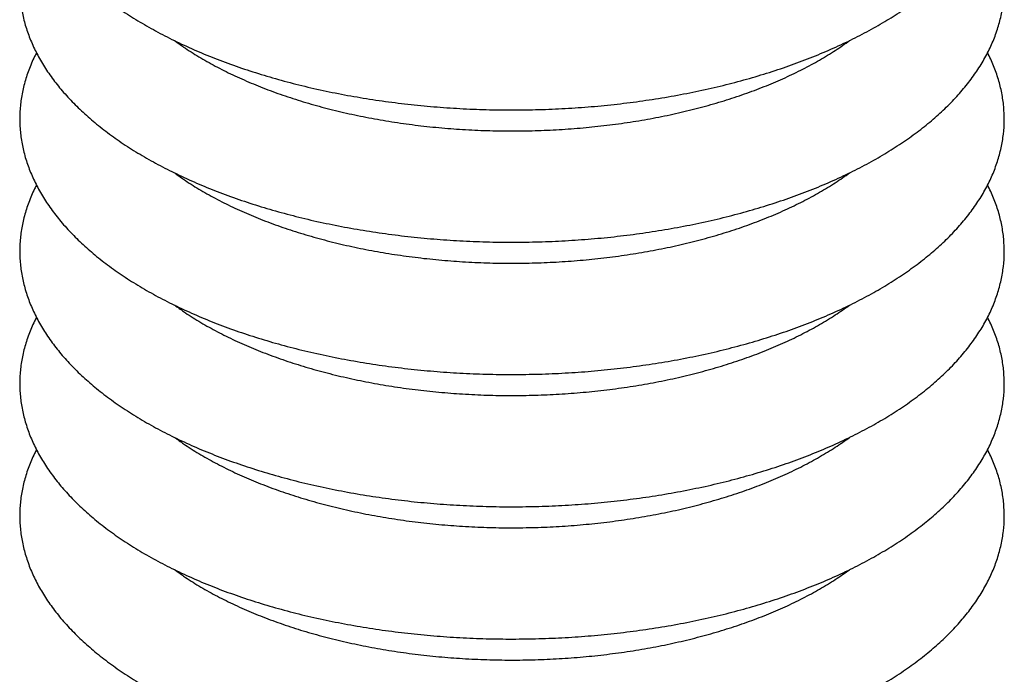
# Model space of a CAD drawing. Header units: millimetres. Extents: x 0 to 305, y 0 to 297.
# Tile 32 of 39: x 256 to 278, y 156 to 170. Entities that reach past the tile are written whole.
import ezdxf

# ---------------------------------------------------------------- set-up
doc = ezdxf.new("R2010")
doc.units = ezdxf.units.MM

msp = doc.modelspace()

# ---------------------------------------------------------------- linework, layer by layer
at = {"color": 7, "linetype": 'Continuous', "lineweight": 25}
for points, knots in [([(256.6121, 175.5294), (256.5963, 175.5006), (256.5265, 175.3731), (256.4337, 175.1423), (256.3349, 174.8383), (256.2699, 174.5318), (256.236, 174.2243), (256.234, 173.9165), (256.2635, 173.6093), (256.3246, 173.3036), (256.4169, 173.0002), (256.5403, 172.6998), (256.6945, 172.4033), (256.8791, 172.1114), (257.0937, 171.8251), (257.3376, 171.5453), (257.6101, 171.2727), (257.9105, 171.0082), (258.2378, 170.7526), (258.5909, 170.5067), (258.9689, 170.2711), (259.3706, 170.0465), (259.7949, 169.8336), (260.2404, 169.6328), (260.706, 169.4448), (261.1902, 169.2702), (261.6917, 169.1092), (262.209, 168.9625), (262.7407, 168.8304), (263.2853, 168.7132), (263.8411, 168.6113), (264.4066, 168.525), (264.9802, 168.4545), (265.5602, 168.4), (266.145, 168.3617), (266.7329, 168.3396), (267.3223, 168.3338), (267.9114, 168.3443), (268.4986, 168.3712), (269.0821, 168.4142), (269.6604, 168.4734), (270.2318, 168.5486), (270.7946, 168.6394), (271.3472, 168.7458), (271.8881, 168.8673), (272.4157, 169.0037), (272.9285, 169.1546), (273.425, 169.3196), (273.9039, 169.4981), (274.3637, 169.6899), (274.8032, 169.8942), (275.221, 170.1106), (275.6161, 170.3385), (275.9871, 170.5772), (276.333, 170.8262), (276.6529, 171.0848), (276.9456, 171.3521), (277.2104, 171.6275), (277.4463, 171.9102), (277.6527, 172.1993), (277.8288, 172.494), (277.9742, 172.7931), (278.0883, 173.0959), (278.171, 173.4013), (278.222, 173.7083), (278.2414, 174.0161), (278.229, 174.3237), (278.1853, 174.6303), (278.1095, 174.935), (278.0052, 175.2364), (277.9099, 175.4336), (277.8625, 175.5318)], [0, 0, 0, 0, 0.0042686, 0.0188876, 0.0334749, 0.0480305, 0.0625588, 0.0770687, 0.0915722, 0.1060786, 0.1205999, 0.1351458, 0.1497216, 0.1643283, 0.1789633, 0.1936221, 0.2082992, 0.2229892, 0.2376874, 0.2523903, 0.2670949, 0.2817989, 0.2965012, 0.3112011, 0.3258982, 0.3405925, 0.355284, 0.3699728, 0.3846592, 0.3993434, 0.4140256, 0.4287062, 0.4433854, 0.4580635, 0.4727408, 0.4874174, 0.5020938, 0.5167702, 0.5314467, 0.5461236, 0.5608013, 0.5754798, 0.5901596, 0.6048409, 0.619524, 0.6342093, 0.6488969, 0.6635871, 0.6782803, 0.6929767, 0.7076763, 0.7223793, 0.7370854, 0.7517944, 0.7665054, 0.7812168, 0.7959263, 0.8106307, 0.8253258, 0.8400066, 0.8546674, 0.8693024, 0.8839072, 0.8984798, 0.9130222, 0.9275408, 0.9420462, 0.9565496, 0.9710613, 0.9855929, 1, 1, 1, 1]), ([(256.6121, 172.5722), (256.5963, 172.5434), (256.5265, 172.4159), (256.4337, 172.1851), (256.3349, 171.8811), (256.2699, 171.5746), (256.236, 171.2671), (256.234, 170.9593), (256.2635, 170.6521), (256.3246, 170.3464), (256.4169, 170.043), (256.5403, 169.7426), (256.6945, 169.446), (256.8791, 169.1542), (257.0937, 168.8679), (257.3376, 168.588), (257.6101, 168.3155), (257.9105, 168.051), (258.2378, 167.7954), (258.5909, 167.5495), (258.9689, 167.3139), (259.3706, 167.0893), (259.7949, 166.8763), (260.2404, 166.6756), (260.706, 166.4876), (261.1902, 166.3129), (261.6917, 166.152), (262.209, 166.0053), (262.7407, 165.8731), (263.2853, 165.756), (263.8411, 165.6541), (264.4066, 165.5678), (264.9802, 165.4973), (265.5602, 165.4428), (266.145, 165.4044), (266.7329, 165.3823), (267.3223, 165.3765), (267.9114, 165.3871), (268.4986, 165.4139), (269.0821, 165.457), (269.6604, 165.5162), (270.2318, 165.5913), (270.7946, 165.6822), (271.3472, 165.7886), (271.8881, 165.9101), (272.4157, 166.0465), (272.9285, 166.1974), (273.425, 166.3623), (273.9039, 166.5409), (274.3637, 166.7326), (274.8032, 166.937), (275.221, 167.1534), (275.6161, 167.3812), (275.9871, 167.62), (276.333, 167.869), (276.6529, 168.1275), (276.9456, 168.3949), (277.2104, 168.6703), (277.4463, 168.953), (277.6527, 169.2421), (277.8288, 169.5367), (277.9742, 169.8359), (278.0883, 170.1387), (278.171, 170.4441), (278.222, 170.7511), (278.2414, 171.0589), (278.229, 171.3665), (278.1853, 171.6731), (278.1095, 171.9778), (278.0052, 172.2792), (277.9099, 172.4764), (277.8625, 172.5746)], [0, 0, 0, 0, 0.0042686, 0.0188876, 0.0334749, 0.0480305, 0.0625588, 0.0770687, 0.0915722, 0.1060786, 0.1205999, 0.1351458, 0.1497216, 0.1643283, 0.1789633, 0.1936221, 0.2082992, 0.2229892, 0.2376874, 0.2523903, 0.2670949, 0.2817989, 0.2965012, 0.3112011, 0.3258982, 0.3405925, 0.355284, 0.3699728, 0.3846592, 0.3993434, 0.4140256, 0.4287062, 0.4433854, 0.4580635, 0.4727408, 0.4874174, 0.5020938, 0.5167702, 0.5314467, 0.5461236, 0.5608013, 0.5754798, 0.5901596, 0.6048409, 0.619524, 0.6342093, 0.6488969, 0.6635871, 0.6782803, 0.6929767, 0.7076763, 0.7223793, 0.7370854, 0.7517944, 0.7665054, 0.7812168, 0.7959263, 0.8106307, 0.8253258, 0.8400066, 0.8546674, 0.8693024, 0.8839072, 0.8984798, 0.9130222, 0.9275408, 0.9420462, 0.9565496, 0.9710613, 0.9855929, 1, 1, 1, 1]), ([(259.7009, 169.8845), (259.7656, 169.837), (259.9347, 169.7127), (260.2366, 169.5232), (260.6021, 169.3155), (260.9913, 169.1199), (261.4015, 168.9365), (261.8316, 168.7659), (262.28, 168.6088), (262.7452, 168.4657), (263.2257, 168.3369), (263.7198, 168.2229), (264.2258, 168.1241), (264.742, 168.0408), (265.2667, 167.9732), (265.7981, 167.9217), (266.3343, 167.8863), (266.8736, 167.8671), (267.4141, 167.8643), (267.954, 167.8779), (268.4915, 167.9077), (269.0247, 167.9538), (269.5518, 168.0158), (270.0711, 168.0938), (270.5807, 168.1873), (271.079, 168.2961), (271.5643, 168.4199), (272.0348, 168.5581), (272.4891, 168.7105), (272.9256, 168.8765), (273.3427, 169.0555), (273.7393, 169.247), (274.1132, 169.4506), (274.4626, 169.6628), (274.6738, 169.8124), (274.778, 169.8861)], [0, 0, 0, 0, 0.0190379, 0.0497556, 0.0804733, 0.1111867, 0.1418937, 0.1725934, 0.2032854, 0.23397, 0.2646475, 0.2953188, 0.3259845, 0.3566454, 0.3873024, 0.4179562, 0.4486077, 0.4792576, 0.5099068, 0.5405561, 0.571206, 0.6018572, 0.6325106, 0.663167, 0.6938272, 0.724492, 0.7551624, 0.7858392, 0.8165232, 0.8472152, 0.8779159, 0.9086256, 0.9393443, 0.9700714, 1, 1, 1, 1]), ([(256.6121, 169.615), (256.5963, 169.5862), (256.5265, 169.4587), (256.4337, 169.2279), (256.3349, 168.9238), (256.2699, 168.6173), (256.236, 168.3098), (256.234, 168.002), (256.2635, 167.6949), (256.3246, 167.3892), (256.4169, 167.0857), (256.5403, 166.7853), (256.6945, 166.4888), (256.8791, 166.197), (257.0937, 165.9107), (257.3376, 165.6308), (257.6101, 165.3582), (257.9105, 165.0938), (258.2378, 164.8382), (258.5909, 164.5922), (258.9689, 164.3566), (259.3706, 164.1321), (259.7949, 163.9191), (260.2404, 163.7184), (260.706, 163.5304), (261.1902, 163.3557), (261.6917, 163.1948), (262.209, 163.048), (262.7407, 162.9159), (263.2853, 162.7988), (263.8411, 162.6969), (264.4066, 162.6106), (264.9802, 162.5401), (265.5602, 162.4856), (266.145, 162.4472), (266.7329, 162.4251), (267.3223, 162.4193), (267.9114, 162.4299), (268.4986, 162.4567), (269.0821, 162.4998), (269.6604, 162.559), (270.2318, 162.6341), (270.7946, 162.725), (271.3472, 162.8313), (271.8881, 162.9529), (272.4157, 163.0893), (272.9285, 163.2402), (273.425, 163.4051), (273.9039, 163.5837), (274.3637, 163.7754), (274.8032, 163.9797), (275.221, 164.1961), (275.6161, 164.424), (275.9871, 164.6628), (276.333, 164.9118), (276.6529, 165.1703), (276.9456, 165.4377), (277.2104, 165.7131), (277.4463, 165.9958), (277.6527, 166.2849), (277.8288, 166.5795), (277.9742, 166.8787), (278.0883, 167.1815), (278.171, 167.4868), (278.222, 167.7939), (278.2414, 168.1016), (278.229, 168.4092), (278.1853, 168.7159), (278.1095, 169.0205), (278.0052, 169.3219), (277.9099, 169.5192), (277.8625, 169.6174)], [0, 0, 0, 0, 0.0042686, 0.0188876, 0.0334749, 0.0480305, 0.0625588, 0.0770687, 0.0915722, 0.1060786, 0.1205999, 0.1351458, 0.1497216, 0.1643283, 0.1789633, 0.1936221, 0.2082992, 0.2229892, 0.2376874, 0.2523903, 0.2670949, 0.2817989, 0.2965012, 0.3112011, 0.3258982, 0.3405925, 0.355284, 0.3699728, 0.3846592, 0.3993434, 0.4140256, 0.4287062, 0.4433854, 0.4580635, 0.4727408, 0.4874174, 0.5020938, 0.5167702, 0.5314467, 0.5461236, 0.5608013, 0.5754798, 0.5901596, 0.6048409, 0.619524, 0.6342093, 0.6488969, 0.6635871, 0.6782803, 0.6929767, 0.7076763, 0.7223793, 0.7370854, 0.7517944, 0.7665054, 0.7812168, 0.7959263, 0.8106307, 0.8253258, 0.8400066, 0.8546674, 0.8693024, 0.8839072, 0.8984798, 0.9130222, 0.9275408, 0.9420462, 0.9565496, 0.9710613, 0.9855929, 1, 1, 1, 1]), ([(259.7009, 166.9273), (259.7656, 166.8798), (259.9347, 166.7555), (260.2366, 166.5659), (260.6021, 166.3583), (260.9913, 166.1627), (261.4015, 165.9793), (261.8316, 165.8087), (262.28, 165.6516), (262.7452, 165.5084), (263.2257, 165.3796), (263.7198, 165.2656), (264.2258, 165.1668), (264.742, 165.0835), (265.2667, 165.016), (265.7981, 164.9644), (266.3343, 164.929), (266.8736, 164.9099), (267.4141, 164.9071), (267.954, 164.9206), (268.4915, 164.9505), (269.0247, 164.9965), (269.5518, 165.0586), (270.0711, 165.1366), (270.5807, 165.2301), (271.079, 165.3389), (271.5643, 165.4626), (272.0348, 165.6009), (272.4891, 165.7533), (272.9256, 165.9192), (273.3427, 166.0983), (273.7393, 166.2898), (274.1132, 166.4934), (274.4626, 166.7056), (274.6738, 166.8551), (274.778, 166.9289)], [0, 0, 0, 0, 0.0190379, 0.0497556, 0.0804733, 0.1111867, 0.1418937, 0.1725934, 0.2032854, 0.23397, 0.2646475, 0.2953188, 0.3259845, 0.3566454, 0.3873024, 0.4179562, 0.4486077, 0.4792576, 0.5099068, 0.5405561, 0.571206, 0.6018572, 0.6325106, 0.663167, 0.6938272, 0.724492, 0.7551624, 0.7858392, 0.8165232, 0.8472152, 0.8779159, 0.9086256, 0.9393443, 0.9700714, 1, 1, 1, 1]), ([(256.6121, 166.6578), (256.5963, 166.6289), (256.5265, 166.5014), (256.4337, 166.2706), (256.3349, 165.9666), (256.2699, 165.6601), (256.236, 165.3526), (256.234, 165.0448), (256.2635, 164.7377), (256.3246, 164.432), (256.4169, 164.1285), (256.5403, 163.8281), (256.6945, 163.5316), (256.8791, 163.2397), (257.0937, 162.9534), (257.3376, 162.6736), (257.6101, 162.401), (257.9105, 162.1365), (258.2378, 161.881), (258.5909, 161.635), (258.9689, 161.3994), (259.3706, 161.1748), (259.7949, 160.9619), (260.2404, 160.7611), (260.706, 160.5732), (261.1902, 160.3985), (261.6917, 160.2376), (262.209, 160.0908), (262.7407, 159.9587), (263.2853, 159.8415), (263.8411, 159.7397), (264.4066, 159.6533), (264.9802, 159.5828), (265.5602, 159.5283), (266.145, 159.49), (266.7329, 159.4679), (267.3223, 159.4621), (267.9114, 159.4726), (268.4986, 159.4995), (269.0821, 159.5426), (269.6604, 159.6018), (270.2318, 159.6769), (270.7946, 159.7677), (271.3472, 159.8741), (271.8881, 159.9956), (272.4157, 160.132), (272.9285, 160.2829), (273.425, 160.4479), (273.9039, 160.6265), (274.3637, 160.8182), (274.8032, 161.0225), (275.221, 161.2389), (275.6161, 161.4668), (275.9871, 161.7056), (276.333, 161.9545), (276.6529, 162.2131), (276.9456, 162.4804), (277.2104, 162.7559), (277.4463, 163.0385), (277.6527, 163.3277), (277.8288, 163.6223), (277.9742, 163.9215), (278.0883, 164.2242), (278.171, 164.5296), (278.222, 164.8367), (278.2414, 165.1444), (278.229, 165.452), (278.1853, 165.7586), (278.1095, 166.0633), (278.0052, 166.3647), (277.9099, 166.562), (277.8625, 166.6602)], [0, 0, 0, 0, 0.0042686, 0.0188876, 0.0334749, 0.0480305, 0.0625588, 0.0770687, 0.0915722, 0.1060786, 0.1205999, 0.1351458, 0.1497216, 0.1643283, 0.1789633, 0.1936221, 0.2082992, 0.2229892, 0.2376874, 0.2523903, 0.2670949, 0.2817989, 0.2965012, 0.3112011, 0.3258982, 0.3405925, 0.355284, 0.3699728, 0.3846592, 0.3993434, 0.4140256, 0.4287062, 0.4433854, 0.4580635, 0.4727408, 0.4874174, 0.5020938, 0.5167702, 0.5314467, 0.5461236, 0.5608013, 0.5754798, 0.5901596, 0.6048409, 0.619524, 0.6342093, 0.6488969, 0.6635871, 0.6782803, 0.6929767, 0.7076763, 0.7223793, 0.7370854, 0.7517944, 0.7665054, 0.7812168, 0.7959263, 0.8106307, 0.8253258, 0.8400066, 0.8546674, 0.8693024, 0.8839072, 0.8984798, 0.9130222, 0.9275408, 0.9420462, 0.9565496, 0.9710613, 0.9855929, 1, 1, 1, 1]), ([(259.7009, 163.9701), (259.7656, 163.9225), (259.9347, 163.7983), (260.2366, 163.6087), (260.6021, 163.4011), (260.9913, 163.2055), (261.4015, 163.022), (261.8316, 162.8515), (262.28, 162.6944), (262.7452, 162.5512), (263.2257, 162.4224), (263.7198, 162.3084), (264.2258, 162.2096), (264.742, 162.1263), (265.2667, 162.0588), (265.7981, 162.0072), (266.3343, 161.9718), (266.8736, 161.9527), (267.4141, 161.9499), (267.954, 161.9634), (268.4915, 161.9933), (269.0247, 162.0393), (269.5518, 162.1014), (270.0711, 162.1793), (270.5807, 162.2729), (271.079, 162.3817), (271.5643, 162.5054), (272.0348, 162.6437), (272.4891, 162.7961), (272.9256, 162.962), (273.3427, 163.1411), (273.7393, 163.3325), (274.1132, 163.5361), (274.4626, 163.7484), (274.6738, 163.8979), (274.778, 163.9717)], [0, 0, 0, 0, 0.0190379, 0.0497556, 0.0804733, 0.1111867, 0.1418937, 0.1725934, 0.2032854, 0.23397, 0.2646475, 0.2953188, 0.3259845, 0.3566454, 0.3873024, 0.4179562, 0.4486077, 0.4792576, 0.5099068, 0.5405561, 0.571206, 0.6018572, 0.6325106, 0.663167, 0.6938272, 0.724492, 0.7551624, 0.7858392, 0.8165232, 0.8472152, 0.8779159, 0.9086256, 0.9393443, 0.9700714, 1, 1, 1, 1]), ([(256.6121, 163.7005), (256.5963, 163.6717), (256.5265, 163.5442), (256.4337, 163.3134), (256.3349, 163.0094), (256.2699, 162.7029), (256.236, 162.3954), (256.234, 162.0876), (256.2635, 161.7804), (256.3246, 161.4747), (256.4169, 161.1713), (256.5403, 160.8709), (256.6945, 160.5743), (256.8791, 160.2825), (257.0937, 159.9962), (257.3376, 159.7164), (257.6101, 159.4438), (257.9105, 159.1793), (258.2378, 158.9237), (258.5909, 158.6778), (258.9689, 158.4422), (259.3706, 158.2176), (259.7949, 158.0046), (260.2404, 157.8039), (260.706, 157.6159), (261.1902, 157.4413), (261.6917, 157.2803), (262.209, 157.1336), (262.7407, 157.0015), (263.2853, 156.8843), (263.8411, 156.7824), (264.4066, 156.6961), (264.9802, 156.6256), (265.5602, 156.5711), (266.145, 156.5327), (266.7329, 156.5106), (267.3223, 156.5049), (267.9114, 156.5154), (268.4986, 156.5423), (269.0821, 156.5853), (269.6604, 156.6445), (270.2318, 156.7197), (270.7946, 156.8105), (271.3472, 156.9169), (271.8881, 157.0384), (272.4157, 157.1748), (272.9285, 157.3257), (273.425, 157.4907), (273.9039, 157.6692), (274.3637, 157.8609), (274.8032, 158.0653), (275.221, 158.2817), (275.6161, 158.5096), (275.9871, 158.7483), (276.333, 158.9973), (276.6529, 159.2558), (276.9456, 159.5232), (277.2104, 159.7986), (277.4463, 160.0813), (277.6527, 160.3704), (277.8288, 160.665), (277.9742, 160.9642), (278.0883, 161.267), (278.171, 161.5724), (278.222, 161.8794), (278.2414, 162.1872), (278.229, 162.4948), (278.1853, 162.8014), (278.1095, 163.1061), (278.0052, 163.4075), (277.9099, 163.6047), (277.8625, 163.7029)], [0, 0, 0, 0, 0.0042686, 0.0188876, 0.0334749, 0.0480305, 0.0625588, 0.0770687, 0.0915722, 0.1060786, 0.1205999, 0.1351458, 0.1497216, 0.1643283, 0.1789633, 0.1936221, 0.2082992, 0.2229892, 0.2376874, 0.2523903, 0.2670949, 0.2817989, 0.2965012, 0.3112011, 0.3258982, 0.3405925, 0.355284, 0.3699728, 0.3846592, 0.3993434, 0.4140256, 0.4287062, 0.4433854, 0.4580635, 0.4727408, 0.4874174, 0.5020938, 0.5167702, 0.5314467, 0.5461236, 0.5608013, 0.5754798, 0.5901596, 0.6048409, 0.619524, 0.6342093, 0.6488969, 0.6635871, 0.6782803, 0.6929767, 0.7076763, 0.7223793, 0.7370854, 0.7517944, 0.7665054, 0.7812168, 0.7959263, 0.8106307, 0.8253258, 0.8400066, 0.8546674, 0.8693024, 0.8839072, 0.8984798, 0.9130222, 0.9275408, 0.9420462, 0.9565496, 0.9710613, 0.9855929, 1, 1, 1, 1]), ([(259.7009, 161.0129), (259.7656, 160.9653), (259.9347, 160.8411), (260.2366, 160.6515), (260.6021, 160.4438), (260.9913, 160.2482), (261.4015, 160.0648), (261.8316, 159.8943), (262.28, 159.7372), (262.7452, 159.594), (263.2257, 159.4652), (263.7198, 159.3512), (264.2258, 159.2524), (264.742, 159.1691), (265.2667, 159.1015), (265.7981, 159.05), (266.3343, 159.0146), (266.8736, 158.9954), (267.4141, 158.9926), (267.954, 159.0062), (268.4915, 159.036), (269.0247, 159.0821), (269.5518, 159.1442), (270.0711, 159.2221), (270.5807, 159.3156), (271.079, 159.4244), (271.5643, 159.5482), (272.0348, 159.6865), (272.4891, 159.8388), (272.9256, 160.0048), (273.3427, 160.1838), (273.7393, 160.3753), (274.1132, 160.5789), (274.4626, 160.7911), (274.6738, 160.9407), (274.778, 161.0145)], [0, 0, 0, 0, 0.0190379, 0.0497556, 0.0804733, 0.1111867, 0.1418937, 0.1725934, 0.2032854, 0.23397, 0.2646475, 0.2953188, 0.3259845, 0.3566454, 0.3873024, 0.4179562, 0.4486077, 0.4792576, 0.5099068, 0.5405561, 0.571206, 0.6018572, 0.6325106, 0.663167, 0.6938272, 0.724492, 0.7551624, 0.7858392, 0.8165232, 0.8472152, 0.8779159, 0.9086256, 0.9393443, 0.9700714, 1, 1, 1, 1]), ([(256.6121, 160.7433), (256.5963, 160.7145), (256.5265, 160.587), (256.4337, 160.3562), (256.3349, 160.0521), (256.2699, 159.7457), (256.236, 159.4381), (256.234, 159.1304), (256.2635, 158.8232), (256.3246, 158.5175), (256.4169, 158.2141), (256.5403, 157.9137), (256.6945, 157.6171), (256.8791, 157.3253), (257.0937, 157.039), (257.3376, 156.7591), (257.6101, 156.4865), (257.9105, 156.2221), (258.2378, 155.9665), (258.5909, 155.7206), (258.9689, 155.485), (259.3706, 155.2604), (259.7949, 155.0474), (260.2404, 154.8467), (260.706, 154.6587), (261.1902, 154.484), (261.6917, 154.3231), (262.209, 154.1764), (262.7407, 154.0442), (263.2853, 153.9271), (263.8411, 153.8252), (264.4066, 153.7389), (264.9802, 153.6684), (265.5602, 153.6139), (266.145, 153.5755), (266.7329, 153.5534), (267.3223, 153.5476), (267.9114, 153.5582), (268.4986, 153.585), (269.0821, 153.6281), (269.6604, 153.6873), (270.2318, 153.7624), (270.7946, 153.8533), (271.3472, 153.9596), (271.8881, 154.0812), (272.4157, 154.2176), (272.9285, 154.3685), (273.425, 154.5334), (273.9039, 154.712), (274.3637, 154.9037), (274.8032, 155.1081), (275.221, 155.3245), (275.6161, 155.5523), (275.9871, 155.7911), (276.333, 156.0401), (276.6529, 156.2986), (276.9456, 156.566), (277.2104, 156.8414), (277.4463, 157.1241), (277.6527, 157.4132), (277.8288, 157.7078), (277.9742, 158.007), (278.0883, 158.3098), (278.171, 158.6152), (278.222, 158.9222), (278.2414, 159.23), (278.229, 159.5376), (278.1853, 159.8442), (278.1095, 160.1489), (278.0052, 160.4502), (277.9099, 160.6475), (277.8625, 160.7457)], [0, 0, 0, 0, 0.0042686, 0.0188876, 0.0334749, 0.0480305, 0.0625588, 0.0770687, 0.0915722, 0.1060786, 0.1205999, 0.1351458, 0.1497216, 0.1643283, 0.1789633, 0.1936221, 0.2082992, 0.2229892, 0.2376874, 0.2523903, 0.2670949, 0.2817989, 0.2965012, 0.3112011, 0.3258982, 0.3405925, 0.355284, 0.3699728, 0.3846592, 0.3993434, 0.4140256, 0.4287062, 0.4433854, 0.4580635, 0.4727408, 0.4874174, 0.5020938, 0.5167702, 0.5314467, 0.5461236, 0.5608013, 0.5754798, 0.5901596, 0.6048409, 0.619524, 0.6342093, 0.6488969, 0.6635871, 0.6782803, 0.6929767, 0.7076763, 0.7223793, 0.7370854, 0.7517944, 0.7665054, 0.7812168, 0.7959263, 0.8106307, 0.8253258, 0.8400066, 0.8546674, 0.8693024, 0.8839072, 0.8984798, 0.9130222, 0.9275408, 0.9420462, 0.9565496, 0.9710613, 0.9855929, 1, 1, 1, 1]), ([(259.7009, 158.0556), (259.7656, 158.0081), (259.9347, 157.8838), (260.2366, 157.6943), (260.6021, 157.4866), (260.9913, 157.291), (261.4015, 157.1076), (261.8316, 156.937), (262.28, 156.7799), (262.7452, 156.6367), (263.2257, 156.508), (263.7198, 156.394), (264.2258, 156.2952), (264.742, 156.2118), (265.2667, 156.1443), (265.7981, 156.0927), (266.3343, 156.0573), (266.8736, 156.0382), (267.4141, 156.0354), (267.954, 156.049), (268.4915, 156.0788), (269.0247, 156.1249), (269.5518, 156.1869), (270.0711, 156.2649), (270.5807, 156.3584), (271.079, 156.4672), (271.5643, 156.591), (272.0348, 156.7292), (272.4891, 156.8816), (272.9256, 157.0476), (273.3427, 157.2266), (273.7393, 157.4181), (274.1132, 157.6217), (274.4626, 157.8339), (274.6738, 157.9834), (274.778, 158.0572)], [0, 0, 0, 0, 0.0190379, 0.0497556, 0.0804733, 0.1111867, 0.1418937, 0.1725934, 0.2032854, 0.23397, 0.2646475, 0.2953188, 0.3259845, 0.3566454, 0.3873024, 0.4179562, 0.4486077, 0.4792576, 0.5099068, 0.5405561, 0.571206, 0.6018572, 0.6325106, 0.663167, 0.6938272, 0.724492, 0.7551624, 0.7858392, 0.8165232, 0.8472152, 0.8779159, 0.9086256, 0.9393443, 0.9700714, 1, 1, 1, 1])]:
    msp.add_open_spline(points, degree=3, knots=knots, dxfattribs=at)

doc.saveas('drawing.dxf')
